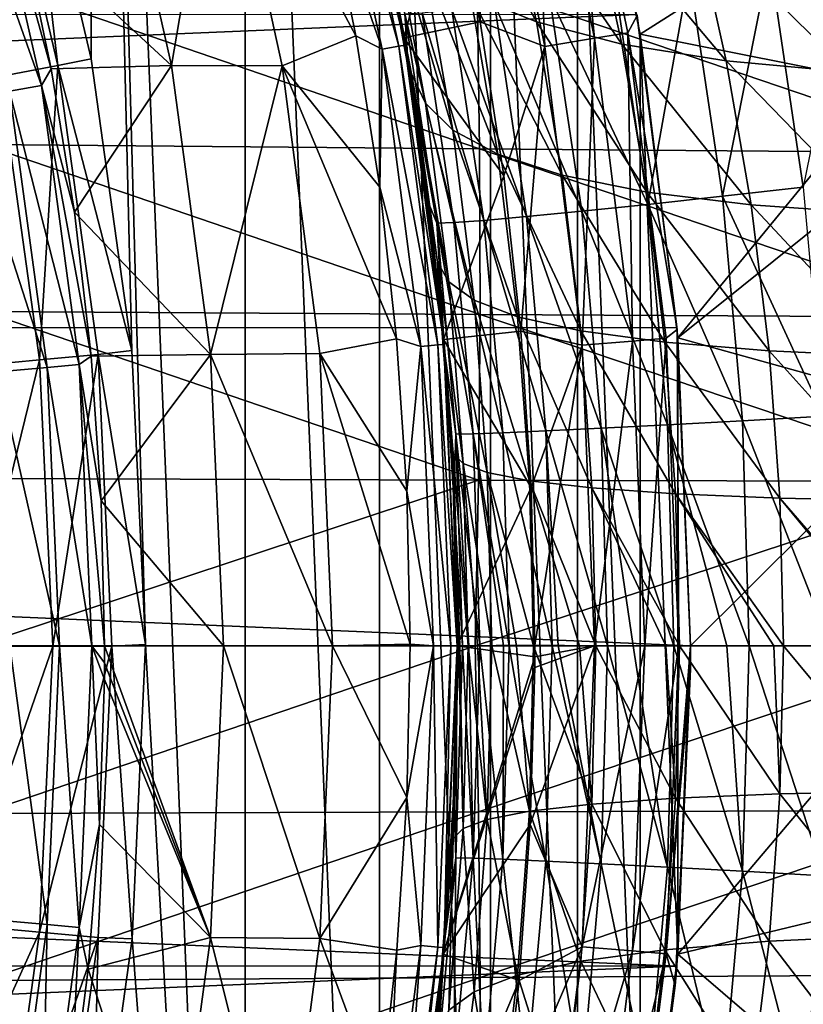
# Model space of a CAD drawing. Header units: metres. Extents: x -24 to 127, y -24 to 24.
# Tile 100 of 151: x 19.69 to 24.72, y -2.3 to 4.02. Entities that reach past the tile are written whole.
import ezdxf

# ---------------------------------------------------------------- set-up
doc = ezdxf.new("R2010")
doc.units = ezdxf.units.M
doc.layers.add('solid_12_381_051_XXX', color=7, linetype='CONTINUOUS')

msp = doc.modelspace()

# ---------------------------------------------------------------- linework, layer by layer
at = {"layer": 'solid_12_381_051_XXX'}
for points in [[(20.138784, 13.054431, 115.500305), (19.717886, 5.608364, 115.500305), (20.150007, 3.769019, 115.500305)], [(20.138784, 13.054431, 115.500305), (20.150007, 3.769019, 115.500305), (20.411968, 1.897442, 115.500305)], [(20.138784, 13.054431, 115.500305), (20.411968, 1.897442, 115.500305), (20.499464, 0.008795, 115.500305)], [(21.140165, -11.361073, 115.500305), (20.138784, 13.054431, 115.500305), (20.499464, 0.008795, 115.500305)], [(21.140165, -11.361073, 115.500305), (21.140165, 11.361073, 115.500305), (20.138784, 13.054431, 115.500305)], [(22.003107, -9.583522, 115.500305), (22.003107, 9.583522, 115.500305), (21.140165, 11.361073, 115.500305)], [(21.140165, -11.361073, 115.500305), (22.003107, -9.583522, 115.500305), (21.140165, 11.361073, 115.500305)], [(22.71426, -7.749269, 115.500305), (22.71426, 7.749269, 115.500305), (22.003107, 9.583522, 115.500305)], [(22.003107, -9.583522, 115.500305), (22.71426, -7.749269, 115.500305), (22.003107, 9.583522, 115.500305)], [(23.274319, -5.854955, 115.500305), (23.274319, 5.854955, 115.500305), (22.71426, 7.749269, 115.500305)], [(22.71426, -7.749269, 115.500305), (23.274319, -5.854955, 115.500305), (22.71426, 7.749269, 115.500305)], [(22.158758, 3.903927), (21.733795, 5.818691), (22.014137, 4.650564, 82.151146)], [(22.451612, 4.991159), (21.733795, 5.818691), (22.158758, 3.903927)], [(22.981945, 5.819819, -0.293171), (22.667179, 5.740109, -0.07612), (23.063774, 3.848663, -0.07612)], [(22.981945, 5.819819, -0.293171), (23.384047, 3.902107, -0.293171), (23.192106, 5.873039, -0.618042)], [(22.981945, 5.819819, -0.293171), (23.063774, 3.848663, -0.07612), (23.384047, 3.902107, -0.293171)], [(23.192106, 5.873039, -0.618042), (23.597885, 3.937791, -0.618042), (23.656137, 4.048105, -1)], [(23.384047, 3.902107, -0.293171), (23.597885, 3.937791, -0.618042), (23.192106, 5.873039, -0.618042)], [(23.676264, -3.928474, 115.500305), (23.676264, 3.928474, 115.500305), (23.274319, 5.854955, 115.500305)], [(25.006296, 4.77309, 116.341942), (23.274319, 5.854955, 115.500305), (23.676264, 3.928474, 115.500305)], [(23.274319, -5.854955, 115.500305), (23.676264, -3.928474, 115.500305), (23.274319, 5.854955, 115.500305)], [(21.607447, 5.712674, 118.090416), (21.713741, 5.740769, 118.200302), (22.127195, 3.851003, 118.200302)], [(22.018877, 3.832158, 118.090416), (21.607447, 5.712674, 118.090416), (22.127195, 3.851003, 118.200302)], [(21.656239, 4.881649, 118.050301), (21.607447, 5.712674, 118.090416), (22.018877, 3.832158, 118.090416)], [(21.713741, 5.740769, 118.200302), (21.752602, 5.751029, 118.350304), (22.166794, 3.857882, 118.350304)], [(22.127195, 3.851003, 118.200302), (21.713741, 5.740769, 118.200302), (22.166794, 3.857882, 118.350304)], [(22.00766, 4.681118, 136.858047), (22.166794, 3.857882, 118.350304), (21.752602, 5.751029, 118.350304)], [(22.667179, 5.740109, -0.07612), (22.451612, 4.991159), (22.648037, 4.008228)], [(23.063774, 3.848663, -0.07612), (22.667179, 5.740109, -0.07612), (22.648037, 4.008228)], [(19.717886, 5.608364, 115.500305), (19.508421, 5.550459, 117.29406), (19.93733, 3.726782, 117.29406)], [(20.150007, 3.769019, 115.500305), (19.717886, 5.608364, 115.500305), (19.93733, 3.726782, 117.29406)], [(19.564985, 3.657117, 119.06263), (19.93733, 3.726782, 117.29406), (19.508421, 5.550459, 117.29406)], [(20.252462, 5.553179, 119.262741), (20.666656, 3.726838, 119.262741), (19.702806, 4.617837, 141.120102)], [(20.977333, 5.551813, 118.050301), (20.666656, 3.726838, 119.262741), (20.252462, 5.553179, 119.262741)], [(21.3778, 3.725518, 118.050301), (20.666656, 3.726838, 119.262741), (20.977333, 5.551813, 118.050301)], [(20.977333, 5.551813, 118.050301), (21.656239, 4.881649, 118.050301), (21.851068, 3.917513, 118.050301)], [(21.3778, 3.725518, 118.050301), (20.977333, 5.551813, 118.050301), (21.851068, 3.917513, 118.050301)], [(19.428198, 5.361842, 141.621948), (19.830616, 3.598726, 141.621948), (19.228218, 5.306651, 142.08902)], [(19.428198, 5.361842, 141.621948), (19.702806, 4.617837, 141.120102), (19.894472, 3.706071, 141.120102)], [(19.428198, 5.361842, 141.621948), (19.894472, 3.706071, 141.120102), (19.830616, 3.598726, 141.621948)], [(19.830616, 3.598726, 141.621948), (19.626495, 3.561684, 142.08902), (19.228218, 5.306651, 142.08902)], [(23.009737, 4.006866, 88.597176), (22.58703, 4.181154, 87.365822), (22.368155, 5.179614, 87.726723)], [(22.801762, 4.969209, 88.926025), (23.009737, 4.006866, 88.597176), (22.368155, 5.179614, 87.726723)], [(22.648037, 4.008228), (22.451612, 4.991159), (22.158758, 3.903927)], [(23.557899, 3.8643, 89.788582), (23.009737, 4.006866, 88.597176), (22.801762, 4.969209, 88.926025)], [(23.355349, 4.796671, 90.086998), (23.557899, 3.8643, 89.788582), (22.801762, 4.969209, 88.926025)], [(21.851068, 3.917513, 118.050301), (21.656239, 4.881649, 118.050301), (22.018877, 3.832158, 118.090416)], [(21.979933, 4.850204, 83.562485), (22.207279, 3.67259, 83.19294), (22.014137, 4.650564, 82.151146)], [(22.297447, 3.486259, 84.495888), (22.207279, 3.67259, 83.19294), (21.979933, 4.850204, 83.562485)], [(22.091423, 4.608628, 84.837929), (22.297447, 3.486259, 84.495888), (21.979933, 4.850204, 83.562485)], [(24.228989, 3.756277, 90.924034), (23.557899, 3.8643, 89.788582), (23.355349, 4.796671, 90.086998)], [(24.026484, 4.665414, 91.194313), (24.228989, 3.756277, 90.924034), (23.355349, 4.796671, 90.086998)], [(25.259882, 3.613099, 116.376129), (25.006296, 4.77309, 116.341942), (23.676264, 3.928474, 115.500305)], [(22.00766, 4.681118, 136.858047), (22.183149, 3.762697, 136.828629), (22.166794, 3.857882, 118.350304)], [(22.165468, 4.059758, 137.35939), (22.183149, 3.762697, 136.828629), (22.00766, 4.681118, 136.858047)], [(20.666656, 3.726838, 119.262741), (19.894472, 3.706071, 141.120102), (19.702806, 4.617837, 141.120102)], [(22.158758, 3.903927), (22.014137, 4.650564, 82.151146), (22.234966, 3.443294, 81.806099)], [(22.207279, 3.67259, 83.19294), (22.234966, 3.443294, 81.806099), (22.014137, 4.650564, 82.151146)], [(25.017361, 3.684849, 91.988426), (24.228989, 3.756277, 90.924034), (24.026484, 4.665414, 91.194313)], [(24.809721, 4.577916, 92.233513), (25.017361, 3.684849, 91.988426), (24.026484, 4.665414, 91.194313)], [(22.473919, 3.312798, 85.794121), (22.297447, 3.486259, 84.495888), (22.091423, 4.608628, 84.837929)], [(22.285757, 4.383463, 86.108795), (22.473919, 3.312798, 85.794121), (22.091423, 4.608628, 84.837929)], [(24.724165, 2.946094, 140.467865), (24.506077, 4.406921, 140.502121), (25.039169, 4.499777, 140.693451)], [(22.761417, 3.157166, 87.078087), (22.473919, 3.312798, 85.794121), (22.285757, 4.383463, 86.108795)], [(22.58703, 4.181154, 87.365822), (22.761417, 3.157166, 87.078087), (22.285757, 4.383463, 86.108795)], [(24.205736, 2.887857, 140.192612), (23.991701, 4.319706, 140.226898), (24.506077, 4.406921, 140.502121)], [(24.205736, 2.887857, 140.192612), (24.506077, 4.406921, 140.502121), (24.724165, 2.946094, 140.467865)], [(23.725426, 2.835671, 139.837128), (23.514889, 4.241497, 139.871506), (23.991701, 4.319706, 140.226898)], [(23.725426, 2.835671, 139.837128), (23.991701, 4.319706, 140.226898), (24.205736, 2.887857, 140.192612)], [(22.645317, 3.191755, 146.354492), (19.43486, 4.292229, 146.310028), (19.455067, 3.220571, 146.330719)], [(22.645317, 3.191755, 146.354492), (22.630463, 4.254526, 146.333267), (19.43486, 4.292229, 146.310028)], [(25.825302, 3.166252, 146.368362), (22.630463, 4.254526, 146.333267), (22.645317, 3.191755, 146.354492)], [(25.825302, 3.166252, 146.368362), (25.813137, 4.220989, 146.346802), (22.630463, 4.254526, 146.333267)], [(23.093204, 4.175272, 139.445313), (23.514889, 4.241497, 139.871506), (23.725426, 2.835671, 139.837128)], [(23.174799, 3.023339, 88.335533), (22.761417, 3.157166, 87.078087), (22.58703, 4.181154, 87.365822)], [(23.009737, 4.006866, 88.597176), (23.174799, 3.023339, 88.335533), (22.58703, 4.181154, 87.365822)], [(22.740879, 4.123267, 138.962753), (23.093204, 4.175272, 139.445313), (23.300941, 2.791523, 139.410873)], [(23.300941, 2.791523, 139.410873), (23.093204, 4.175272, 139.445313), (23.725426, 2.835671, 139.837128)], [(22.467253, 4.086721, 138.441605), (22.740879, 4.123267, 138.962753), (22.946608, 2.756904, 138.928207)], [(22.946608, 2.756904, 138.928207), (22.740879, 4.123267, 138.962753), (23.300941, 2.791523, 139.410873)], [(23.654963, 4.05514, -4), (-23.911007, 2.055428, -4), (-23.650919, 4.078241, -4)], [(23.912445, 2.042683, -4), (-23.911007, 2.055428, -4), (23.654963, 4.05514, -4)], [(22.165468, 4.059758, 137.35939), (22.276024, 4.065819, 137.901031), (22.480206, 2.718839, 137.866302)], [(22.370035, 2.714967, 137.324554), (22.183149, 3.762697, 136.828629), (22.165468, 4.059758, 137.35939)], [(22.370035, 2.714967, 137.324554), (22.165468, 4.059758, 137.35939), (22.480206, 2.718839, 137.866302)], [(22.276024, 4.065819, 137.901031), (22.467253, 4.086721, 138.441605), (22.671799, 2.732638, 138.406982)], [(22.480206, 2.718839, 137.866302), (22.276024, 4.065819, 137.901031), (22.671799, 2.732638, 138.406982)], [(22.671799, 2.732638, 138.406982), (22.467253, 4.086721, 138.441605), (22.946608, 2.756904, 138.928207)], [(23.597885, 3.937791, -0.618042), (23.913879, 2.031342, -1), (23.656137, 4.048105, -1)], [(23.912445, 2.042683, -4), (23.654963, 4.05514, -4), (23.656137, 4.048105, -1)], [(23.912445, 2.042683, -4), (23.656137, 4.048105, -1), (23.913879, 2.031342, -1)], [(22.800695, 3.019303), (22.648037, 4.008228), (22.158758, 3.903927)], [(23.063774, 3.848663, -0.07612), (22.648037, 4.008228), (22.800695, 3.019303)], [(23.718176, 2.914157, 89.551666), (23.174799, 3.023339, 88.335533), (23.009737, 4.006866, 88.597176)], [(23.557899, 3.8643, 89.788582), (23.718176, 2.914157, 89.551666), (23.009737, 4.006866, 88.597176)], [(23.384047, 3.902107, -0.293171), (23.626411, 1.95774, -0.293171), (23.597885, 3.937791, -0.618042)], [(23.597885, 3.937791, -0.618042), (23.842466, 1.975643, -0.618042), (23.913879, 2.031342, -1)], [(23.626411, 1.95774, -0.293171), (23.842466, 1.975643, -0.618042), (23.597885, 3.937791, -0.618042)], [(23.917629, -1.978734, 115.500305), (23.917629, 1.978734, 115.500305), (23.676264, 3.928474, 115.500305)], [(25.259882, 3.613099, 116.376129), (23.676264, 3.928474, 115.500305), (23.917629, 1.978734, 115.500305)], [(23.676264, -3.928474, 115.500305), (23.917629, -1.978734, 115.500305), (23.676264, 3.928474, 115.500305)], [(21.3778, 3.725518, 118.050301), (21.851068, 3.917513, 118.050301), (22.003382, 2.946096, 118.050301)], [(22.003382, 2.946096, 118.050301), (21.851068, 3.917513, 118.050301), (22.018877, 3.832158, 118.090416)], [(22.127195, 3.851003, 118.200302), (22.166794, 3.857882, 118.350304), (22.416544, 1.936115, 118.350304)], [(22.158758, 3.903927), (22.234966, 3.443294, 81.806099), (22.386072, 2.261366, 81.565826)], [(22.413469, 1.966844), (22.158758, 3.903927), (22.386072, 2.261366, 81.565826)], [(22.800695, 3.019303), (22.158758, 3.903927), (22.413469, 1.966844)], [(22.320829, 2.833831, 136.805908), (22.416544, 1.936115, 118.350304), (22.166794, 3.857882, 118.350304)], [(22.183149, 3.762697, 136.828629), (22.320829, 2.833831, 136.805908), (22.166794, 3.857882, 118.350304)], [(23.384047, 3.902107, -0.293171), (23.063774, 3.848663, -0.07612), (23.30282, 1.930927, -0.07612)], [(23.384047, 3.902107, -0.293171), (23.30282, 1.930927, -0.07612), (23.626411, 1.95774, -0.293171)], [(24.388947, 2.831784, 90.709938), (23.718176, 2.914157, 89.551666), (23.557899, 3.8643, 89.788582)], [(24.228989, 3.756277, 90.924034), (24.388947, 2.831784, 90.709938), (23.557899, 3.8643, 89.788582)], [(22.003382, 2.946096, 118.050301), (22.018877, 3.832158, 118.090416), (22.266964, 1.923213, 118.090416)], [(22.018877, 3.832158, 118.090416), (22.127195, 3.851003, 118.200302), (22.376499, 1.932668, 118.200302)], [(22.266964, 1.923213, 118.090416), (22.018877, 3.832158, 118.090416), (22.376499, 1.932668, 118.200302)], [(22.376499, 1.932668, 118.200302), (22.127195, 3.851003, 118.200302), (22.416544, 1.936115, 118.350304)], [(23.063774, 3.848663, -0.07612), (22.800695, 3.019303), (22.910221, 2.022338)], [(23.30282, 1.930927, -0.07612), (23.063774, 3.848663, -0.07612), (22.910221, 2.022338)], [(20.411968, 1.897442, 115.500305), (20.150007, 3.769019, 115.500305), (19.93733, 3.726782, 117.29406)], [(22.370035, 2.714967, 137.324554), (22.320829, 2.833831, 136.805908), (22.183149, 3.762697, 136.828629)], [(25.181293, 2.777791, 91.794693), (24.388947, 2.831784, 90.709938), (24.228989, 3.756277, 90.924034)], [(25.017361, 3.684849, 91.988426), (25.181293, 2.777791, 91.794693), (24.228989, 3.756277, 90.924034)], [(19.564985, 3.657117, 119.06263), (19.81896, 1.836297, 119.06263), (19.93733, 3.726782, 117.29406)], [(19.81896, 1.836297, 119.06263), (20.196144, 1.87131, 117.29406), (19.93733, 3.726782, 117.29406)], [(19.830616, 3.598726, 141.621948), (19.894472, 3.706071, 141.120102), (20.04397, 2.786448, 141.120102)], [(20.666656, 3.726838, 119.262741), (20.04397, 2.786448, 141.120102), (19.894472, 3.706071, 141.120102)], [(20.411968, 1.897442, 115.500305), (19.93733, 3.726782, 117.29406), (20.196144, 1.87131, 117.29406)], [(20.666656, 3.726838, 119.262741), (20.916498, 1.870858, 119.262741), (20.04397, 2.786448, 141.120102)], [(21.3778, 3.725518, 118.050301), (20.916498, 1.870858, 119.262741), (20.666656, 3.726838, 119.262741)], [(21.618067, 1.877108, 118.050301), (20.916498, 1.870858, 119.262741), (21.3778, 3.725518, 118.050301)], [(21.3778, 3.725518, 118.050301), (22.003382, 2.946096, 118.050301), (22.112127, 1.972862, 118.050301)], [(21.618067, 1.877108, 118.050301), (21.3778, 3.725518, 118.050301), (22.112127, 1.972862, 118.050301)], [(22.207279, 3.67259, 83.19294), (22.373857, 2.463651, 82.924561), (22.234966, 3.443294, 81.806099)], [(22.447979, 2.33725, 84.247658), (22.373857, 2.463651, 82.924561), (22.207279, 3.67259, 83.19294)], [(22.297447, 3.486259, 84.495888), (22.447979, 2.33725, 84.247658), (22.207279, 3.67259, 83.19294)], [(19.284218, 1.786756, 120.789749), (19.81896, 1.836297, 119.06263), (19.564985, 3.657117, 119.06263)], [(25.345188, 3.123483, 116.38765), (25.259882, 3.613099, 116.376129), (23.917629, 1.978734, 115.500305)], [(19.626495, 3.561684, 142.08902), (19.866753, 1.78804, 142.08902), (19.312565, 3.504714, 142.488266)], [(19.830616, 3.598726, 141.621948), (20.073372, 1.806636, 141.621948), (19.626495, 3.561684, 142.08902)], [(20.073372, 1.806636, 141.621948), (19.866753, 1.78804, 142.08902), (19.626495, 3.561684, 142.08902)], [(19.830616, 3.598726, 141.621948), (20.04397, 2.786448, 141.120102), (20.15098, 1.86092, 141.120102)], [(19.830616, 3.598726, 141.621948), (20.15098, 1.86092, 141.120102), (20.073372, 1.806636, 141.621948)], [(19.866753, 1.78804, 142.08902), (19.548979, 1.75944, 142.488266), (19.312565, 3.504714, 142.488266)], [(22.610996, 2.219703, 85.565948), (22.447979, 2.33725, 84.247658), (22.297447, 3.486259, 84.495888)], [(22.473919, 3.312798, 85.794121), (22.610996, 2.219703, 85.565948), (22.297447, 3.486259, 84.495888)], [(22.373857, 2.463651, 82.924561), (22.386072, 2.261366, 81.565826), (22.234966, 3.443294, 81.806099)], [(22.888088, 2.114373, 86.869637), (22.610996, 2.219703, 85.565948), (22.473919, 3.312798, 85.794121)], [(22.761417, 3.157166, 87.078087), (22.888088, 2.114373, 86.869637), (22.473919, 3.312798, 85.794121)], [(22.647858, 2.128411, 146.369614), (19.455067, 3.220571, 146.330719), (19.458298, 2.14798, 146.345413)], [(22.647858, 2.128411, 146.369614), (22.645317, 3.191755, 146.354492), (19.455067, 3.220571, 146.330719)], [(25.830204, 2.111175, 146.383743), (22.645317, 3.191755, 146.354492), (22.647858, 2.128411, 146.369614)], [(25.830204, 2.111175, 146.383743), (25.825302, 3.166252, 146.368362), (22.645317, 3.191755, 146.354492)], [(23.294382, 2.023952, 88.146164), (22.888088, 2.114373, 86.869637), (22.761417, 3.157166, 87.078087)], [(23.174799, 3.023339, 88.335533), (23.294382, 2.023952, 88.146164), (22.761417, 3.157166, 87.078087)], [(25.536741, 1.528733, 116.413933), (25.345188, 3.123483, 116.38765), (23.917629, 1.978734, 115.500305)], [(22.910221, 2.022338), (22.800695, 3.019303), (22.413469, 1.966844)], [(23.834047, 1.950363, 89.380379), (23.294382, 2.023952, 88.146164), (23.174799, 3.023339, 88.335533)], [(23.718176, 2.914157, 89.551666), (23.834047, 1.950363, 89.380379), (23.174799, 3.023339, 88.335533)], [(22.112127, 1.972862, 118.050301), (22.003382, 2.946096, 118.050301), (22.266964, 1.923213, 118.090416)], [(24.504435, 1.895066, 90.555305), (23.834047, 1.950363, 89.380379), (23.718176, 2.914157, 89.551666)], [(24.388947, 2.831784, 90.709938), (24.504435, 1.895066, 90.555305), (23.718176, 2.914157, 89.551666)], [(24.205736, 2.887857, 140.192612), (24.724165, 2.946094, 140.467865), (24.855253, 1.4755, 140.447113)], [(23.725426, 2.835671, 139.837128), (24.205736, 2.887857, 140.192612), (24.334394, 1.446353, 140.171814)], [(24.334394, 1.446353, 140.171814), (24.205736, 2.887857, 140.192612), (24.855253, 1.4755, 140.447113)], [(20.916498, 1.870858, 119.262741), (20.15098, 1.86092, 141.120102), (20.04397, 2.786448, 141.120102)], [(22.320829, 2.833831, 136.805908), (22.419971, 1.896022, 136.789307), (22.416544, 1.936115, 118.350304)], [(22.370035, 2.714967, 137.324554), (22.419971, 1.896022, 136.789307), (22.320829, 2.833831, 136.805908)], [(22.946608, 2.756904, 138.928207), (23.300941, 2.791523, 139.410873), (23.42584, 1.398169, 139.389984)], [(23.300941, 2.791523, 139.410873), (23.725426, 2.835671, 139.837128), (23.851995, 1.420244, 139.816299)], [(23.42584, 1.398169, 139.389984), (23.300941, 2.791523, 139.410873), (23.851995, 1.420244, 139.816299)], [(23.851995, 1.420244, 139.816299), (23.725426, 2.835671, 139.837128), (24.334394, 1.446353, 140.171814)], [(25.299601, 1.85912, 91.654892), (24.504435, 1.895066, 90.555305), (24.388947, 2.831784, 90.709938)], [(25.181293, 2.777791, 91.794693), (25.299601, 1.85912, 91.654892), (24.388947, 2.831784, 90.709938)], [(22.370035, 2.714967, 137.324554), (22.480206, 2.718839, 137.866302), (22.603024, 1.361906, 137.845245)], [(22.480206, 2.718839, 137.866302), (22.671799, 2.732638, 138.406982), (22.794817, 1.368767, 138.385986)], [(22.603024, 1.361906, 137.845245), (22.480206, 2.718839, 137.866302), (22.794817, 1.368767, 138.385986)], [(22.671799, 2.732638, 138.406982), (22.946608, 2.756904, 138.928207), (23.070314, 1.380873, 138.907288)], [(22.794817, 1.368767, 138.385986), (22.671799, 2.732638, 138.406982), (23.070314, 1.380873, 138.907288)], [(23.070314, 1.380873, 138.907288), (22.946608, 2.756904, 138.928207), (23.42584, 1.398169, 139.389984)], [(22.493107, 1.360019, 137.303436), (22.419971, 1.896022, 136.789307), (22.370035, 2.714967, 137.324554)], [(22.493107, 1.360019, 137.303436), (22.370035, 2.714967, 137.324554), (22.603024, 1.361906, 137.845245)], [(22.373857, 2.463651, 82.924561), (22.47496, 1.236085, 82.762573), (22.386072, 2.261366, 81.565826)], [(22.539219, 1.172325, 84.097893), (22.47496, 1.236085, 82.762573), (22.373857, 2.463651, 82.924561)], [(22.447979, 2.33725, 84.247658), (22.539219, 1.172325, 84.097893), (22.373857, 2.463651, 82.924561)], [(22.693964, 1.113066, 85.428337), (22.539219, 1.172325, 84.097893), (22.447979, 2.33725, 84.247658)], [(22.610996, 2.219703, 85.565948), (22.693964, 1.113066, 85.428337), (22.447979, 2.33725, 84.247658)], [(22.413469, 1.966844), (22.386072, 2.261366, 81.565826), (22.472425, 1.113585, 81.426689)], [(22.47496, 1.236085, 82.762573), (22.472425, 1.113585, 81.426689), (22.386072, 2.261366, 81.565826)], [(22.964655, 1.060005, 86.743965), (22.693964, 1.113066, 85.428337), (22.610996, 2.219703, 85.565948)], [(22.888088, 2.114373, 86.869637), (22.964655, 1.060005, 86.743965), (22.610996, 2.219703, 85.565948)], [(22.638083, 1.064492, 146.378601), (19.458298, 2.14798, 146.345413), (19.44455, 1.074457, 146.354065)], [(22.638083, 1.064492, 146.378601), (22.647858, 2.128411, 146.369614), (19.458298, 2.14798, 146.345413)], [(25.827843, 1.055757, 146.39296), (22.647858, 2.128411, 146.369614), (22.638083, 1.064492, 146.378601)], [(25.827843, 1.055757, 146.39296), (25.830204, 2.111175, 146.383743), (22.647858, 2.128411, 146.369614)], [(23.366577, 1.014499, 88.032028), (22.964655, 1.060005, 86.743965), (22.888088, 2.114373, 86.869637)], [(23.294382, 2.023952, 88.146164), (23.366577, 1.014499, 88.032028), (22.888088, 2.114373, 86.869637)], [(-23.911007, 2.055428, -4), (24, 0, -4), (-24, 0, -4)], [(23.912445, 2.042683, -4), (24, 0, -4), (-23.911007, 2.055428, -4)], [(23.903946, 0.977517, 89.277161), (23.366577, 1.014499, 88.032028), (23.294382, 2.023952, 88.146164)], [(23.834047, 1.950363, 89.380379), (23.903946, 0.977517, 89.277161), (23.294382, 2.023952, 88.146164)], [(23.842466, 1.975643, -0.618042), (23.924179, 0, -0.618042), (23.913879, 2.031342, -1)], [(23.912445, 2.042683, -4), (23.913879, 2.031342, -1), (24, 0, -1)], [(23.912445, 2.042683, -4), (24, 0, -1), (24, 0, -4)], [(23.924179, 0, -0.618042), (24, 0, -1), (23.913879, 2.031342, -1)], [(21.618067, 1.877108, 118.050301), (22.112127, 1.972862, 118.050301), (22.177328, 0.994864, 118.050301)], [(22.177328, 0.994864, 118.050301), (22.112127, 1.972862, 118.050301), (22.266964, 1.923213, 118.090416)], [(22.976616, 1.017334), (22.910221, 2.022338), (22.413469, 1.966844)], [(22.413469, 1.966844), (22.5, 0, 81.391296), (22.5, 0)], [(22.976616, 1.017334), (22.413469, 1.966844), (22.5, 0)], [(22.413469, 1.966844), (22.472425, 1.113585, 81.426689), (22.5, 0, 81.391296)], [(23.30282, 1.930927, -0.07612), (22.910221, 2.022338), (22.976616, 1.017334)], [(23.626411, 1.95774, -0.293171), (23.707384, 0, -0.293171), (23.842466, 1.975643, -0.618042)], [(23.707384, 0, -0.293171), (23.924179, 0, -0.618042), (23.842466, 1.975643, -0.618042)], [(23.917629, -1.978734, 115.500305), (24, 0, 115.500305), (23.917629, 1.978734, 115.500305)], [(25.536741, 1.528733, 116.413933), (23.917629, 1.978734, 115.500305), (24, 0, 115.500305)], [(20.499464, 0.008795, 115.500305), (20.411968, 1.897442, 115.500305), (20.196144, 1.87131, 117.29406)], [(22.177328, 0.994864, 118.050301), (22.266964, 1.923213, 118.090416), (22.349863, 0.000002, 118.090416)], [(22.266964, 1.923213, 118.090416), (22.376499, 1.932668, 118.200302), (22.459808, -0.000004, 118.200302)], [(22.349863, 0.000002, 118.090416), (22.266964, 1.923213, 118.090416), (22.459808, -0.000004, 118.200302)], [(22.376499, 1.932668, 118.200302), (22.416544, 1.936115, 118.350304), (22.5, -0.000015, 118.350304)], [(22.459808, -0.000004, 118.200302), (22.376499, 1.932668, 118.200302), (22.5, -0.000015, 118.350304)], [(22.5, -0.000003, 136.774551), (22.5, -0.000015, 118.350304), (22.416544, 1.936115, 118.350304)], [(22.479898, 0.950863, 136.778854), (22.5, -0.000003, 136.774551), (22.416544, 1.936115, 118.350304)], [(22.419971, 1.896022, 136.789307), (22.479898, 0.950863, 136.778854), (22.416544, 1.936115, 118.350304)], [(23.30282, 1.930927, -0.07612), (22.976616, 1.017334), (22.999882, 0.004289)], [(23.382683, 0, -0.07612), (23.30282, 1.930927, -0.07612), (22.999882, 0.004289)], [(23.626411, 1.95774, -0.293171), (23.30282, 1.930927, -0.07612), (23.382683, 0, -0.07612)], [(23.626411, 1.95774, -0.293171), (23.382683, 0, -0.07612), (23.707384, 0, -0.293171)], [(24.574072, 0.949795, 90.46212), (23.903946, 0.977517, 89.277161), (23.834047, 1.950363, 89.380379)], [(24.504435, 1.895066, 90.555305), (24.574072, 0.949795, 90.46212), (23.834047, 1.950363, 89.380379)], [(19.284218, 1.786756, 120.789749), (19.366816, -0.000179, 120.789749), (19.81896, 1.836297, 119.06263)], [(19.366816, -0.000179, 120.789749), (19.903849, -0.000188, 119.06263), (19.81896, 1.836297, 119.06263)], [(19.81896, 1.836297, 119.06263), (19.903849, -0.000188, 119.06263), (20.196144, 1.87131, 117.29406)], [(19.903849, -0.000188, 119.06263), (20.282654, -0.000127, 117.29406), (20.196144, 1.87131, 117.29406)], [(20.073372, 1.806636, 141.621948), (20.15098, 1.86092, 141.120102), (20.215277, 0.931447, 141.120102)], [(20.916498, 1.870858, 119.262741), (20.215277, 0.931447, 141.120102), (20.15098, 1.86092, 141.120102)], [(20.499464, 0.008795, 115.500305), (20.196144, 1.87131, 117.29406), (20.282654, -0.000127, 117.29406)], [(20.916498, 1.870858, 119.262741), (21, 0, 119.262741), (20.215277, 0.931447, 141.120102)], [(21.700001, 0, 118.050301), (20.916498, 1.870858, 119.262741), (21.618067, 1.877108, 118.050301)], [(21.700001, 0, 118.050301), (21, 0, 119.262741), (20.916498, 1.870858, 119.262741)], [(21.618067, 1.877108, 118.050301), (22.177328, 0.994864, 118.050301), (22.19945, 0.010947, 118.050301)], [(21.700001, 0, 118.050301), (21.618067, 1.877108, 118.050301), (22.19945, 0.010947, 118.050301)], [(22.493107, 1.360019, 137.303436), (22.479898, 0.950863, 136.778854), (22.419971, 1.896022, 136.789307)], [(25.370943, 0.931863, 91.570633), (24.574072, 0.949795, 90.46212), (24.504435, 1.895066, 90.555305)], [(25.299601, 1.85912, 91.654892), (25.370943, 0.931863, 91.570633), (24.504435, 1.895066, 90.555305)], [(19.866753, 1.78804, 142.08902), (19.947054, 0, 142.08902), (19.548979, 1.75944, 142.488266)], [(20.073372, 1.806636, 141.621948), (20.154509, 0, 141.621948), (19.866753, 1.78804, 142.08902)], [(19.866753, 1.78804, 142.08902), (20.154509, 0, 141.621948), (19.947054, 0, 142.08902)], [(20.073372, 1.806636, 141.621948), (20.215277, 0.931447, 141.120102), (20.236725, 0, 141.120102)], [(20.073372, 1.806636, 141.621948), (20.236725, 0, 141.120102), (20.154509, 0, 141.621948)], [(19.548979, 1.75944, 142.488266), (19.947054, 0, 142.08902), (19.627996, 0, 142.488266)], [(25.536741, 1.528733, 116.413933), (24, 0, 115.500305), (25.596123, 0, 116.421822)], [(24.334394, 1.446353, 140.171814), (24.855253, 1.4755, 140.447113), (24.898537, -0.00001, 140.439972)], [(23.070314, 1.380873, 138.907288), (23.42584, 1.398169, 139.389984), (23.466558, -0.000012, 139.381882)], [(23.42584, 1.398169, 139.389984), (23.851995, 1.420244, 139.816299), (23.892845, -0.000011, 139.808151)], [(23.631735, -0.000012, 139.562561), (23.42584, 1.398169, 139.389984), (23.892845, -0.000011, 139.808151)], [(23.631735, -0.000012, 139.562561), (23.466558, -0.000012, 139.381882), (23.42584, 1.398169, 139.389984)], [(23.851995, 1.420244, 139.816299), (24.334394, 1.446353, 140.171814), (24.375637, -0.00001, 140.163803)], [(24.232868, -0.00001, 140.070023), (23.851995, 1.420244, 139.816299), (24.375637, -0.00001, 140.163803)], [(24.232868, -0.00001, 140.070023), (23.892845, -0.000011, 139.808151), (23.851995, 1.420244, 139.816299)], [(24.375637, -0.00001, 140.163803), (24.334394, 1.446353, 140.171814), (24.898537, -0.00001, 140.439972)], [(22.53503, -0.000023, 137.302765), (22.479898, 0.950863, 136.778854), (22.493107, 1.360019, 137.303436)], [(22.493107, 1.360019, 137.303436), (22.603024, 1.361906, 137.845245), (22.646519, -0.00002, 137.847244)], [(22.576998, -0.000022, 137.555618), (22.493107, 1.360019, 137.303436), (22.646519, -0.00002, 137.847244)], [(22.576998, -0.000022, 137.555618), (22.53503, -0.000023, 137.302765), (22.493107, 1.360019, 137.303436)], [(22.603024, 1.361906, 137.845245), (22.794817, 1.368767, 138.385986), (22.835917, -0.000017, 138.379074)], [(22.797739, -0.000018, 138.288895), (22.603024, 1.361906, 137.845245), (22.835917, -0.000017, 138.379074)], [(22.797739, -0.000018, 138.288895), (22.646519, -0.00002, 137.847244), (22.603024, 1.361906, 137.845245)], [(22.794817, 1.368767, 138.385986), (23.070314, 1.380873, 138.907288), (23.1117, -0.000014, 138.900436)], [(22.835917, -0.000017, 138.379074), (22.794817, 1.368767, 138.385986), (23.1117, -0.000014, 138.900436)], [(23.149981, -0.000014, 138.960266), (23.070314, 1.380873, 138.907288), (23.466558, -0.000012, 139.381882)], [(23.149981, -0.000014, 138.960266), (23.1117, -0.000014, 138.900436), (23.070314, 1.380873, 138.907288)], [(22.47496, 1.236085, 82.762573), (22.509266, -0.000001, 82.714142), (22.472425, 1.113585, 81.426689)], [(22.519041, -0.000001, 83.083862), (22.509266, -0.000001, 82.714142), (22.47496, 1.236085, 82.762573)], [(22.570675, -0.000001, 84.056084), (22.519041, -0.000001, 83.083862), (22.47496, 1.236085, 82.762573)], [(22.539219, 1.172325, 84.097893), (22.570675, -0.000001, 84.056084), (22.47496, 1.236085, 82.762573)], [(22.631628, -0.000001, 84.706383), (22.570675, -0.000001, 84.056084), (22.539219, 1.172325, 84.097893)], [(22.723192, -0.000001, 85.390114), (22.631628, -0.000001, 84.706383), (22.539219, 1.172325, 84.097893)], [(22.693964, 1.113066, 85.428337), (22.723192, -0.000001, 85.390114), (22.539219, 1.172325, 84.097893)], [(22.509266, -0.000001, 82.714142), (22.5, 0, 81.391296), (22.472425, 1.113585, 81.426689)], [(22.882685, -0.000001, 86.245239), (22.723192, -0.000001, 85.390114), (22.693964, 1.113066, 85.428337)], [(22.99173, -0.000001, 86.706841), (22.882685, -0.000001, 86.245239), (22.693964, 1.113066, 85.428337)], [(22.964655, 1.060005, 86.743965), (22.99173, -0.000001, 86.706841), (22.693964, 1.113066, 85.428337)], [(22.638083, 1.064492, 146.378601), (19.44455, 1.074457, 146.354065), (19.413797, 0, 146.356705)], [(22.615877, 0, 146.381485), (22.638083, 1.064492, 146.378601), (19.413797, 0, 146.356705)], [(22.999882, 0.004289), (22.976616, 1.017334), (22.5, 0)], [(25.827843, 1.055757, 146.39296), (22.638083, 1.064492, 146.378601), (22.615877, 0, 146.381485)], [(25.818098, 0, 146.395996), (25.827843, 1.055757, 146.39296), (22.615877, 0, 146.381485)], [(23.28739, -0.000001, 87.701996), (22.99173, -0.000001, 86.706841), (22.964655, 1.060005, 86.743965)], [(23.39209, -0.000001, 87.997086), (23.28739, -0.000001, 87.701996), (22.964655, 1.060005, 86.743965)], [(23.366577, 1.014499, 88.032028), (23.39209, -0.000001, 87.997086), (22.964655, 1.060005, 86.743965)], [(23.840689, -0.000001, 89.063568), (23.39209, -0.000001, 87.997086), (23.366577, 1.014499, 88.032028)], [(23.928185, -0.000001, 89.244087), (23.840689, -0.000001, 89.063568), (23.366577, 1.014499, 88.032028)], [(23.903946, 0.977517, 89.277161), (23.928185, -0.000001, 89.244087), (23.366577, 1.014499, 88.032028)], [(22.19945, 0.010947, 118.050301), (22.177328, 0.994864, 118.050301), (22.349863, 0.000002, 118.090416)], [(22.53503, -0.000023, 137.302765), (22.5, -0.000003, 136.774551), (22.479898, 0.950863, 136.778854)], [(24.534914, -0.000001, 90.331909), (23.928185, -0.000001, 89.244087), (23.903946, 0.977517, 89.277161)], [(24.597778, -0.000001, 90.431435), (24.534914, -0.000001, 90.331909), (23.903946, 0.977517, 89.277161)], [(24.574072, 0.949795, 90.46212), (24.597778, -0.000001, 90.431435), (23.903946, 0.977517, 89.277161)], [(25.357298, -0.000001, 91.495392), (24.597778, -0.000001, 90.431435), (24.574072, 0.949795, 90.46212)], [(25.395109, -0.000001, 91.542732), (25.357298, -0.000001, 91.495392), (24.574072, 0.949795, 90.46212)], [(25.370943, 0.931863, 91.570633), (25.395109, -0.000001, 91.542732), (24.574072, 0.949795, 90.46212)], [(21, 0, 119.262741), (20.236725, 0, 141.120102), (20.215277, 0.931447, 141.120102)], [(-24, 0, -4), (24, 0, -4), (23.911007, -2.055428, -4)], [(-24, 0, -4), (23.911007, -2.055428, -4), (-23.912445, -2.042683, -4)], [(19.44455, -1.074444, 146.354065), (22.615877, 0, 146.381485), (19.413797, 0, 146.356705)], [(19.44455, -1.074444, 146.354065), (22.638083, -1.064486, 146.378601), (22.615877, 0, 146.381485)], [(19.866753, -1.78804, 142.08902), (19.548979, -1.75944, 142.488266), (19.627996, 0, 142.488266)], [(19.947054, 0, 142.08902), (19.866753, -1.78804, 142.08902), (19.627996, 0, 142.488266)], [(20.073372, -1.806636, 141.621948), (19.866753, -1.78804, 142.08902), (19.947054, 0, 142.08902)], [(20.154509, 0, 141.621948), (20.073372, -1.806636, 141.621948), (19.947054, 0, 142.08902)], [(20.154509, 0, 141.621948), (20.204254, -1.145907, 141.120102), (20.073372, -1.806636, 141.621948)], [(20.154509, 0, 141.621948), (20.236725, 0, 141.120102), (20.236439, -0.107371, 141.120102)], [(20.154509, 0, 141.621948), (20.236439, -0.107371, 141.120102), (20.235584, -0.21474, 141.120102)], [(20.154509, 0, 141.621948), (20.235584, -0.21474, 141.120102), (20.204254, -1.145907, 141.120102)], [(20.413483, -1.881086, 115.500305), (20.499464, 0.008795, 115.500305), (20.282654, -0.000127, 117.29406)], [(21.140165, -11.361073, 115.500305), (20.499464, 0.008795, 115.500305), (20.413483, -1.881086, 115.500305)], [(21.700001, 0, 118.050301), (22.19945, 0.010947, 118.050301), (22.178371, -0.973278, 118.050301)], [(22.178371, -0.973278, 118.050301), (22.19945, 0.010947, 118.050301), (22.349863, 0.000002, 118.090416)], [(22.178371, -0.973278, 118.050301), (22.349863, 0.000002, 118.090416), (22.266964, -1.92321, 118.090416)], [(22.266964, -1.92321, 118.090416), (22.349863, 0.000002, 118.090416), (22.376499, -1.932676, 118.200302)], [(22.349863, 0.000002, 118.090416), (22.459808, -0.000004, 118.200302), (22.376499, -1.932676, 118.200302)], [(22.412146, -1.978774), (22.999882, -0.070039), (22.5, 0)], [(22.472336, -1.115386, 81.42701), (22.412146, -1.978774), (22.5, 0)], [(22.472336, -1.115386, 81.42701), (22.5, 0), (22.5, 0, 81.391296)], [(22.47496, -1.236089, 82.762573), (22.472336, -1.115386, 81.42701), (22.5, 0, 81.391296)], [(22.47496, -1.236089, 82.762573), (22.5, 0, 81.391296), (22.509266, -0.000001, 82.714142)], [(22.999882, -0.070039), (22.999882, 0.004289), (22.5, 0)], [(22.638083, -1.064486, 146.378601), (25.818098, 0, 146.395996), (22.615877, 0, 146.381485)], [(22.638083, -1.064486, 146.378601), (25.827843, -1.055759, 146.39296), (25.818098, 0, 146.395996)], [(23.382683, 0, -0.07612), (22.999882, -0.139096), (22.970898, -1.147101)], [(23.30282, -1.930927, -0.07612), (23.382683, 0, -0.07612), (22.970898, -1.147101)], [(23.382683, 0, -0.07612), (22.999882, 0.004289), (22.999882, -0.070039)], [(23.382683, 0, -0.07612), (22.999882, -0.070039), (22.999882, -0.139096)], [(23.30282, -1.930927, -0.07612), (23.707384, 0, -0.293171), (23.382683, 0, -0.07612)], [(23.626411, -1.95774, -0.293171), (23.707384, 0, -0.293171), (23.30282, -1.930927, -0.07612)], [(23.626411, -1.95774, -0.293171), (23.924179, 0, -0.618042), (23.707384, 0, -0.293171)], [(23.626411, -1.95774, -0.293171), (23.842466, -1.975643, -0.618042), (23.924179, 0, -0.618042)], [(23.842466, -1.975643, -0.618042), (24, 0, -1), (23.924179, 0, -0.618042)], [(25.596123, 0, 116.421822), (24, 0, 115.500305), (23.917629, -1.978734, 115.500305)], [(19.366816, -0.000179, 120.789749), (19.284184, -1.787113, 120.789749), (19.903849, -0.000188, 119.06263)], [(19.284184, -1.787113, 120.789749), (19.818926, -1.836673, 119.06263), (19.903849, -0.000188, 119.06263)], [(19.818926, -1.836673, 119.06263), (20.196121, -1.871563, 117.29406), (20.282654, -0.000127, 117.29406)], [(19.903849, -0.000188, 119.06263), (19.818926, -1.836673, 119.06263), (20.282654, -0.000127, 117.29406)], [(20.413483, -1.881086, 115.500305), (20.282654, -0.000127, 117.29406), (20.196121, -1.871563, 117.29406)], [(20.236439, -0.107371, 141.120102), (20.236725, 0, 141.120102), (20.916498, -1.870858, 119.262741)], [(20.916498, -1.870858, 119.262741), (20.236725, 0, 141.120102), (21, 0, 119.262741)], [(21.618073, -1.877058, 118.050301), (20.916498, -1.870858, 119.262741), (21, 0, 119.262741)], [(21.618073, -1.877058, 118.050301), (21, 0, 119.262741), (21.700001, 0, 118.050301)], [(21.618073, -1.877058, 118.050301), (21.700001, 0, 118.050301), (22.178371, -0.973278, 118.050301)], [(22.376499, -1.932676, 118.200302), (22.459808, -0.000004, 118.200302), (22.416542, -1.936145, 118.350304)], [(22.459808, -0.000004, 118.200302), (22.5, -0.000015, 118.350304), (22.416542, -1.936145, 118.350304)], [(22.419981, -1.895911, 136.789307), (22.416542, -1.936145, 118.350304), (22.5, -0.000015, 118.350304)], [(22.479902, -0.950808, 136.778854), (22.419981, -1.895911, 136.789307), (22.5, -0.000015, 118.350304)], [(22.539219, -1.172328, 84.097893), (22.47496, -1.236089, 82.762573), (22.509266, -0.000001, 82.714142)], [(22.5, -0.000003, 136.774551), (22.479902, -0.950808, 136.778854), (22.5, -0.000015, 118.350304)], [(22.493105, -1.360026, 137.303436), (22.479902, -0.950808, 136.778854), (22.5, -0.000003, 136.774551)], [(22.493105, -1.360026, 137.303436), (22.5, -0.000003, 136.774551), (22.53503, -0.000023, 137.302765)], [(22.603024, -1.361905, 137.845245), (22.493105, -1.360026, 137.303436), (22.53503, -0.000023, 137.302765)], [(22.539219, -1.172328, 84.097893), (22.509266, -0.000001, 82.714142), (22.519041, -0.000001, 83.083862)], [(22.539219, -1.172328, 84.097893), (22.519041, -0.000001, 83.083862), (22.570675, -0.000001, 84.056084)], [(22.603024, -1.361905, 137.845245), (22.53503, -0.000023, 137.302765), (22.576998, -0.000022, 137.555618)], [(22.693964, -1.11307, 85.428337), (22.539219, -1.172328, 84.097893), (22.570675, -0.000001, 84.056084)], [(22.693964, -1.11307, 85.428337), (22.570675, -0.000001, 84.056084), (22.631628, -0.000001, 84.706383)], [(22.603024, -1.361905, 137.845245), (22.576998, -0.000022, 137.555618), (22.646519, -0.00002, 137.847244)], [(22.794817, -1.368761, 138.385986), (22.603024, -1.361905, 137.845245), (22.646519, -0.00002, 137.847244)], [(22.693964, -1.11307, 85.428337), (22.631628, -0.000001, 84.706383), (22.723192, -0.000001, 85.390114)], [(22.794817, -1.368761, 138.385986), (22.646519, -0.00002, 137.847244), (22.797739, -0.000018, 138.288895)], [(22.964655, -1.060009, 86.743965), (22.693964, -1.11307, 85.428337), (22.723192, -0.000001, 85.390114)], [(22.964655, -1.060009, 86.743965), (22.723192, -0.000001, 85.390114), (22.882685, -0.000001, 86.245239)], [(22.794817, -1.368761, 138.385986), (22.797739, -0.000018, 138.288895), (22.835917, -0.000017, 138.379074)], [(23.070316, -1.380868, 138.907272), (22.794817, -1.368761, 138.385986), (22.835917, -0.000017, 138.379074)], [(23.070316, -1.380868, 138.907272), (22.835917, -0.000017, 138.379074), (23.1117, -0.000014, 138.900436)], [(22.964655, -1.060009, 86.743965), (22.882685, -0.000001, 86.245239), (22.99173, -0.000001, 86.706841)], [(23.366577, -1.014504, 88.032028), (22.964655, -1.060009, 86.743965), (22.99173, -0.000001, 86.706841)], [(23.366577, -1.014504, 88.032028), (22.99173, -0.000001, 86.706841), (23.28739, -0.000001, 87.701996)], [(23.42584, -1.39817, 139.389984), (23.070316, -1.380868, 138.907272), (23.1117, -0.000014, 138.900436)], [(23.42584, -1.39817, 139.389984), (23.1117, -0.000014, 138.900436), (23.149981, -0.000014, 138.960266)], [(23.42584, -1.39817, 139.389984), (23.149981, -0.000014, 138.960266), (23.466558, -0.000012, 139.381882)], [(23.366577, -1.014504, 88.032028), (23.28739, -0.000001, 87.701996), (23.39209, -0.000001, 87.997086)], [(23.903946, -0.977523, 89.277161), (23.366577, -1.014504, 88.032028), (23.39209, -0.000001, 87.997086)], [(23.903946, -0.977523, 89.277161), (23.39209, -0.000001, 87.997086), (23.840689, -0.000001, 89.063568)], [(23.851995, -1.420256, 139.816299), (23.42584, -1.39817, 139.389984), (23.466558, -0.000012, 139.381882)], [(23.851995, -1.420256, 139.816299), (23.466558, -0.000012, 139.381882), (23.631735, -0.000012, 139.562561)], [(23.851995, -1.420256, 139.816299), (23.631735, -0.000012, 139.562561), (23.892845, -0.000011, 139.808151)], [(23.903946, -0.977523, 89.277161), (23.840689, -0.000001, 89.063568), (23.928185, -0.000001, 89.244087)], [(23.842466, -1.975643, -0.618042), (23.999886, -0.074276, -1), (24, 0, -1)], [(24.334393, -1.446381, 140.171814), (23.851995, -1.420256, 139.816299), (23.892845, -0.000011, 139.808151)], [(24.334393, -1.446381, 140.171814), (23.892845, -0.000011, 139.808151), (24.232868, -0.00001, 140.070023)], [(24.574072, -0.949801, 90.46212), (23.903946, -0.977523, 89.277161), (23.928185, -0.000001, 89.244087)], [(23.911007, -2.055428, -4), (24, 0, -4), (23.99954, -0.148552, -1)], [(25.530891, -1.589037, 116.412689), (25.596123, 0, 116.421822), (23.917629, -1.978734, 115.500305)], [(24.574072, -0.949801, 90.46212), (23.928185, -0.000001, 89.244087), (24.534914, -0.000001, 90.331909)], [(24, 0, -4), (23.999886, -0.074276, -1), (23.99954, -0.148552, -1)], [(24, 0, -4), (24, 0, -1), (23.999886, -0.074276, -1)], [(24.334393, -1.446381, 140.171814), (24.232868, -0.00001, 140.070023), (24.375637, -0.00001, 140.163803)], [(24.855251, -1.475546, 140.447113), (24.334393, -1.446381, 140.171814), (24.375637, -0.00001, 140.163803)], [(24.855251, -1.475546, 140.447113), (24.375637, -0.00001, 140.163803), (24.898537, -0.00001, 140.439972)], [(24.574072, -0.949801, 90.46212), (24.534914, -0.000001, 90.331909), (24.597778, -0.000001, 90.431435)], [(25.370941, -0.931869, 91.570633), (24.574072, -0.949801, 90.46212), (24.597778, -0.000001, 90.431435)], [(25.370941, -0.931869, 91.570633), (24.597778, -0.000001, 90.431435), (25.357298, -0.000001, 91.495392)], [(20.235584, -0.21474, 141.120102), (20.236439, -0.107371, 141.120102), (20.916498, -1.870858, 119.262741)], [(22.412146, -1.978774), (22.999882, -0.139096), (22.999882, -0.070039)], [(23.842466, -1.975643, -0.618042), (23.99954, -0.148552, -1), (23.999886, -0.074276, -1)], [(22.412146, -1.978774), (22.970898, -1.147101), (22.999882, -0.139096)], [(23.842466, -1.975643, -0.618042), (23.900848, -2.179322, -1), (23.99954, -0.148552, -1)], [(23.911007, -2.055428, -4), (23.99954, -0.148552, -1), (23.900848, -2.179322, -1)], [(20.204254, -1.145907, 141.120102), (20.235584, -0.21474, 141.120102), (20.916498, -1.870858, 119.262741)], [(25.370941, -0.931869, 91.570633), (25.299599, -1.85913, 91.654892), (24.574072, -0.949801, 90.46212)], [(21.618073, -1.877058, 118.050301), (22.178371, -0.973278, 118.050301), (22.113974, -1.952201, 118.050301)], [(22.113974, -1.952201, 118.050301), (22.178371, -0.973278, 118.050301), (22.266964, -1.92321, 118.090416)], [(22.493105, -1.360026, 137.303436), (22.419981, -1.895911, 136.789307), (22.479902, -0.950808, 136.778854)], [(23.903946, -0.977523, 89.277161), (23.834047, -1.950372, 89.380379), (23.366577, -1.014504, 88.032028)], [(24.504433, -1.895077, 90.555305), (23.834047, -1.950372, 89.380379), (23.903946, -0.977523, 89.277161)], [(24.574072, -0.949801, 90.46212), (24.504433, -1.895077, 90.555305), (23.903946, -0.977523, 89.277161)], [(25.299599, -1.85913, 91.654892), (24.504433, -1.895077, 90.555305), (24.574072, -0.949801, 90.46212)], [(19.44455, -1.074444, 146.354065), (19.458298, -2.147954, 146.345413), (22.638083, -1.064486, 146.378601)], [(19.458298, -2.147954, 146.345413), (22.647858, -2.128399, 146.369614), (22.638083, -1.064486, 146.378601)], [(22.638083, -1.064486, 146.378601), (22.647858, -2.128399, 146.369614), (25.827843, -1.055759, 146.39296)], [(22.647858, -2.128399, 146.369614), (25.830204, -2.111177, 146.383743), (25.827843, -1.055759, 146.39296)], [(22.964655, -1.060009, 86.743965), (22.888088, -2.114378, 86.869637), (22.693964, -1.11307, 85.428337)], [(23.29438, -2.02396, 88.146172), (22.888088, -2.114378, 86.869637), (22.964655, -1.060009, 86.743965)], [(23.366577, -1.014504, 88.032028), (23.29438, -2.02396, 88.146172), (22.964655, -1.060009, 86.743965)], [(23.834047, -1.950372, 89.380379), (23.29438, -2.02396, 88.146172), (23.366577, -1.014504, 88.032028)], [(22.472336, -1.115386, 81.42701), (22.38582, -2.263848, 81.566261), (22.412146, -1.978774)], [(22.47496, -1.236089, 82.762573), (22.38582, -2.263848, 81.566261), (22.472336, -1.115386, 81.42701)], [(22.693964, -1.11307, 85.428337), (22.610996, -2.219709, 85.565948), (22.539219, -1.172328, 84.097893)], [(22.888088, -2.114378, 86.869637), (22.610996, -2.219709, 85.565948), (22.693964, -1.11307, 85.428337)], [(20.073372, -1.806636, 141.621948), (20.204254, -1.145907, 141.120102), (20.130098, -2.074645, 141.120102)], [(20.130098, -2.074645, 141.120102), (20.204254, -1.145907, 141.120102), (20.916498, -1.870858, 119.262741)], [(22.412146, -1.978774), (22.899162, -2.147096), (22.970898, -1.147101)], [(22.539219, -1.172328, 84.097893), (22.447979, -2.337256, 84.247658), (22.47496, -1.236089, 82.762573)], [(22.610996, -2.219709, 85.565948), (22.447979, -2.337256, 84.247658), (22.539219, -1.172328, 84.097893)], [(23.30282, -1.930927, -0.07612), (22.970898, -1.147101), (22.899162, -2.147096)], [(22.47496, -1.236089, 82.762573), (22.373857, -2.463656, 82.924561), (22.38582, -2.263848, 81.566261)], [(22.447979, -2.337256, 84.247658), (22.373857, -2.463656, 82.924561), (22.47496, -1.236089, 82.762573)], [(22.493105, -1.360026, 137.303436), (22.370037, -2.714956, 137.324554), (22.419981, -1.895911, 136.789307)], [(22.480209, -2.718811, 137.866302), (22.370037, -2.714956, 137.324554), (22.493105, -1.360026, 137.303436)], [(22.603024, -1.361905, 137.845245), (22.480209, -2.718811, 137.866302), (22.493105, -1.360026, 137.303436)], [(22.671803, -2.7326, 138.406982), (22.480209, -2.718811, 137.866302), (22.603024, -1.361905, 137.845245)], [(22.794817, -1.368761, 138.385986), (22.671803, -2.7326, 138.406982), (22.603024, -1.361905, 137.845245)], [(22.946611, -2.756866, 138.928207), (22.671803, -2.7326, 138.406982), (22.794817, -1.368761, 138.385986)], [(23.070316, -1.380868, 138.907272), (22.946611, -2.756866, 138.928207), (22.794817, -1.368761, 138.385986)], [(23.300945, -2.791497, 139.410873), (22.946611, -2.756866, 138.928207), (23.070316, -1.380868, 138.907272)], [(23.42584, -1.39817, 139.389984), (23.300945, -2.791497, 139.410873), (23.070316, -1.380868, 138.907272)], [(23.725428, -2.835666, 139.837128), (23.300945, -2.791497, 139.410873), (23.42584, -1.39817, 139.389984)], [(23.851995, -1.420256, 139.816299), (23.725428, -2.835666, 139.837128), (23.42584, -1.39817, 139.389984)], [(24.205732, -2.887885, 140.192612), (23.725428, -2.835666, 139.837128), (23.851995, -1.420256, 139.816299)], [(24.334393, -1.446381, 140.171814), (24.205732, -2.887885, 140.192612), (23.851995, -1.420256, 139.816299)], [(24.724157, -2.946157, 140.467865), (24.205732, -2.887885, 140.192612), (24.334393, -1.446381, 140.171814)], [(24.855251, -1.475546, 140.447113), (24.724157, -2.946157, 140.467865), (24.334393, -1.446381, 140.171814)], [(25.261694, -3.00822, 140.659241), (24.724157, -2.946157, 140.467865), (24.855251, -1.475546, 140.447113)], [(25.530891, -1.589037, 116.412689), (23.917629, -1.978734, 115.500305), (25.332916, -3.195179, 116.385742)], [(19.866753, -1.78804, 142.08902), (19.626495, -3.561684, 142.08902), (19.548979, -1.75944, 142.488266)], [(19.284184, -1.787113, 120.789749), (19.037029, -3.558799, 120.789749), (19.818926, -1.836673, 119.06263)], [(19.830616, -3.598726, 141.621948), (19.626495, -3.561684, 142.08902), (19.866753, -1.78804, 142.08902)], [(20.073372, -1.806636, 141.621948), (19.830616, -3.598726, 141.621948), (19.866753, -1.78804, 142.08902)], [(20.073372, -1.806636, 141.621948), (20.013273, -2.998986, 141.120102), (19.830616, -3.598726, 141.621948)], [(20.073372, -1.806636, 141.621948), (20.130098, -2.074645, 141.120102), (20.013273, -2.998986, 141.120102)], [(19.037029, -3.558799, 120.789749), (19.564917, -3.657487, 119.06263), (19.818926, -1.836673, 119.06263)], [(19.818926, -1.836673, 119.06263), (19.564917, -3.657487, 119.06263), (20.196121, -1.871563, 117.29406)], [(19.564917, -3.657487, 119.06263), (19.937284, -3.727031, 117.29406), (20.196121, -1.871563, 117.29406)], [(20.152298, -3.756572, 115.500305), (20.196121, -1.871563, 117.29406), (19.937284, -3.727031, 117.29406)], [(20.130098, -2.074645, 141.120102), (20.916498, -1.870858, 119.262741), (20.666656, -3.726838, 119.262741)], [(20.152298, -3.756572, 115.500305), (20.413483, -1.881086, 115.500305), (20.196121, -1.871563, 117.29406)], [(21.140165, -11.361073, 115.500305), (20.413483, -1.881086, 115.500305), (20.152298, -3.756572, 115.500305)], [(21.377817, -3.725426, 118.050301), (20.666656, -3.726838, 119.262741), (20.916498, -1.870858, 119.262741)], [(21.377817, -3.725426, 118.050301), (20.916498, -1.870858, 119.262741), (21.618073, -1.877058, 118.050301)], [(21.377817, -3.725426, 118.050301), (21.618073, -1.877058, 118.050301), (22.005823, -2.927045, 118.050301)], [(21.618073, -1.877058, 118.050301), (22.113974, -1.952201, 118.050301), (22.005823, -2.927045, 118.050301)], [(22.419981, -1.895911, 136.789307), (22.320848, -2.833671, 136.805893), (22.416542, -1.936145, 118.350304)], [(22.370037, -2.714956, 137.324554), (22.320848, -2.833671, 136.805893), (22.419981, -1.895911, 136.789307)], [(24.504433, -1.895077, 90.555305), (24.388945, -2.831799, 90.709946), (23.834047, -1.950372, 89.380379)], [(25.181292, -2.777803, 91.794701), (24.388945, -2.831799, 90.709946), (24.504433, -1.895077, 90.555305)], [(25.299599, -1.85913, 91.654892), (25.181292, -2.777803, 91.794701), (24.504433, -1.895077, 90.555305)], [(22.005823, -2.927045, 118.050301), (22.113974, -1.952201, 118.050301), (22.018879, -3.832154, 118.090416)], [(22.018879, -3.832154, 118.090416), (22.266964, -1.92321, 118.090416), (22.127193, -3.85101, 118.200302)], [(22.113974, -1.952201, 118.050301), (22.266964, -1.92321, 118.090416), (22.018879, -3.832154, 118.090416)], [(22.266964, -1.92321, 118.090416), (22.376499, -1.932676, 118.200302), (22.127193, -3.85101, 118.200302)], [(22.127193, -3.85101, 118.200302), (22.376499, -1.932676, 118.200302), (22.166788, -3.857912, 118.350304)], [(22.376499, -1.932676, 118.200302), (22.416542, -1.936145, 118.350304), (22.166788, -3.857912, 118.350304)], [(22.183184, -3.762493, 136.828629), (22.166788, -3.857912, 118.350304), (22.416542, -1.936145, 118.350304)], [(22.320848, -2.833671, 136.805893), (22.183184, -3.762493, 136.828629), (22.416542, -1.936145, 118.350304)], [(23.30282, -1.930927, -0.07612), (22.899162, -2.147096), (22.784679, -3.139082)], [(23.063774, -3.848663, -0.07612), (23.30282, -1.930927, -0.07612), (22.784679, -3.139082)], [(23.626411, -1.95774, -0.293171), (23.30282, -1.930927, -0.07612), (23.063774, -3.848663, -0.07612)], [(23.626411, -1.95774, -0.293171), (23.063774, -3.848663, -0.07612), (23.384047, -3.902107, -0.293171)], [(23.834047, -1.950372, 89.380379), (23.718174, -2.914169, 89.551674), (23.29438, -2.02396, 88.146172)], [(23.626411, -1.95774, -0.293171), (23.384047, -3.902107, -0.293171), (23.842466, -1.975643, -0.618042)], [(24.388945, -2.831799, 90.709946), (23.718174, -2.914169, 89.551674), (23.834047, -1.950372, 89.380379)], [(22.412146, -1.978774), (22.154869, -3.925714), (22.899162, -2.147096)], [(22.234667, -3.445227, 81.806496), (22.154869, -3.925714), (22.412146, -1.978774)], [(22.38582, -2.263848, 81.566261), (22.234667, -3.445227, 81.806496), (22.412146, -1.978774)], [(23.384047, -3.902107, -0.293171), (23.597885, -3.937791, -0.618042), (23.842466, -1.975643, -0.618042)], [(23.842466, -1.975643, -0.618042), (23.597885, -3.937791, -0.618042), (23.900848, -2.179322, -1)], [(25.332916, -3.195179, 116.385742), (23.917629, -1.978734, 115.500305), (23.676264, -3.928474, 115.500305)], [(-23.912445, -2.042683, -4), (23.911007, -2.055428, -4), (-23.654963, -4.05514, -4)], [(-23.654963, -4.05514, -4), (23.911007, -2.055428, -4), (23.650919, -4.078241, -4)], [(20.013273, -2.998986, 141.120102), (20.130098, -2.074645, 141.120102), (20.666656, -3.726838, 119.262741)], [(23.29438, -2.02396, 88.146172), (23.174799, -3.023349, 88.335533), (22.888088, -2.114378, 86.869637)], [(23.718174, -2.914169, 89.551674), (23.174799, -3.023349, 88.335533), (23.29438, -2.02396, 88.146172)], [(23.650919, -4.078241, -4), (23.911007, -2.055428, -4), (23.900848, -2.179322, -1)], [(19.455069, -3.220532, 146.330719), (22.645319, -3.191738, 146.354492), (22.647858, -2.128399, 146.369614)], [(19.458298, -2.147954, 146.345413), (19.455069, -3.220532, 146.330719), (22.647858, -2.128399, 146.369614)], [(22.154869, -3.925714), (22.784679, -3.139082), (22.899162, -2.147096)], [(22.888088, -2.114378, 86.869637), (22.761415, -3.157174, 87.078087), (22.610996, -2.219709, 85.565948)], [(22.645319, -3.191738, 146.354492), (25.825302, -3.166256, 146.368362), (25.830204, -2.111177, 146.383743)], [(22.647858, -2.128399, 146.369614), (22.645319, -3.191738, 146.354492), (25.830204, -2.111177, 146.383743)], [(23.174799, -3.023349, 88.335533), (22.761415, -3.157174, 87.078087), (22.888088, -2.114378, 86.869637)], [(23.597885, -3.937791, -0.618042), (23.630629, -4.194451, -1), (23.900848, -2.179322, -1)], [(23.650919, -4.078241, -4), (23.900848, -2.179322, -1), (23.630629, -4.194451, -1)], [(22.373857, -2.463656, 82.924561), (22.234667, -3.445227, 81.806496), (22.38582, -2.263848, 81.566261)], [(22.610996, -2.219709, 85.565948), (22.473919, -3.312805, 85.794128), (22.447979, -2.337256, 84.247658)], [(22.761415, -3.157174, 87.078087), (22.473919, -3.312805, 85.794128), (22.610996, -2.219709, 85.565948)]]:
    msp.add_3dface(points, dxfattribs=at)

doc.saveas('drawing.dxf')
